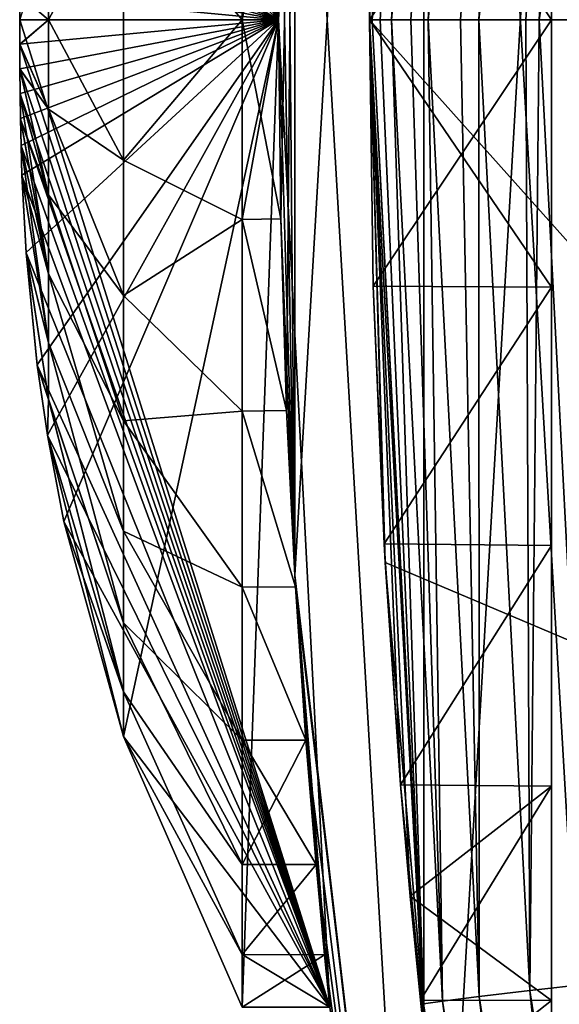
# Model space of a CAD drawing. Header units: metres. Extents: x -27 to 243, y -26 to 26.
# Tile 19 of 88: x -26.96 to -25.48, y -2.71 to 0. Entities that reach past the tile are written whole.
import ezdxf

# ---------------------------------------------------------------- set-up
doc = ezdxf.new("R2010")
doc.units = ezdxf.units.M
doc.layers.add('solid_ASS_SW0001', color=7, linetype='CONTINUOUS')

msp = doc.modelspace()

# ---------------------------------------------------------------- linework, layer by layer
at = {"layer": 'solid_ASS_SW0001'}
for points in [[(-25.147217, 7.528615, -24), (-25.147223, -7.528595, -24), (-25.851194, -4.558321, -24)], [(-25.147217, 7.528615, -24), (-25.851194, -4.558321, -24), (-25.851192, 4.55833, -24)], [(-25.147217, -7.528615, 74), (-25.147223, 7.528595, 74), (-25.851194, 4.558321, 74)], [(-25.851192, 4.55833, -24), (-25.851194, -4.558321, -24), (-26.205587, -1.526332, -24)], [(-25.851192, 4.55833, -24), (-26.205587, -1.526332, -24), (-26.205587, 1.526336, -24)], [(-25.851192, -4.55833, 74), (-25.851194, 4.558321, 74), (-26.205587, 1.526332, 74)], [(-25.147217, -7.528615, 74), (-25.851194, 4.558321, 74), (-25.851192, -4.55833, 74)], [(-25.5, 3.982937, 93.469055), (-25.5, -3.982937, 92.730942), (-25.5, -3.982931, 93.469109)], [(-25.5, 3.982931, 92.730896), (-25.5, -3.982937, 92.730942), (-25.5, 3.982937, 93.469055)], [(-25.5, 3.982937, 93.469055), (-25.5, -3.982931, 93.469109), (-25.5, 3.847311, 94.194618)], [(-25.5, 3.982931, 92.730896), (-25.5, -3.847311, 92.005379), (-25.5, -3.982937, 92.730942)], [(-25.5, 3.847299, 92.005333), (-25.5, -3.847311, 92.005379), (-25.5, 3.982931, 92.730896)], [(-25.5, 3.847311, 94.194618), (-25.5, -3.982931, 93.469109), (-25.5, -3.847299, 94.194664)], [(-25.5, 3.847311, 94.194618), (-25.5, -3.847299, 94.194664), (-25.5, 3.580655, 94.882942)], [(-25.5, 3.847299, 92.005333), (-25.5, -3.580655, 91.317055), (-25.5, -3.847311, 92.005379)], [(-25.5, 3.580637, 91.317017), (-25.5, -3.580655, 91.317055), (-25.5, 3.847299, 92.005333)], [(-25.5, 3.580655, 94.882942), (-25.5, -3.847299, 94.194664), (-25.5, -3.580637, 94.88298)], [(-25.5, 3.580655, 94.882942), (-25.5, -3.580637, 94.88298), (-25.5, 3.192094, 95.510506)], [(-25.5, 3.580637, 91.317017), (-25.5, -3.192094, 90.689491), (-25.5, -3.580655, 91.317055)], [(-25.5, 3.192065, 90.689453), (-25.5, -3.192094, 90.689491), (-25.5, 3.580637, 91.317017)], [(-25.5, 3.192094, 95.510506), (-25.5, -3.580637, 94.88298), (-25.5, -3.192065, 95.510544)], [(-25.5, 3.192094, 95.510506), (-25.5, -3.192065, 95.510544), (-25.5, 2.694799, 96.056023)], [(-25.5, 3.192065, 90.689453), (-25.5, -2.694799, 90.143982), (-25.5, -3.192094, 90.689491)], [(-25.5, 2.694778, 90.143959), (-25.5, -2.694799, 90.143982), (-25.5, 3.192065, 90.689453)], [(-25.846273, 2.823147, 98.132141), (-26, 0, 97.099998), (-26, 0, 98.117622)], [(-25.846273, 2.823147, 98.132141), (-25.989702, 0.731727, 97.032501), (-26, 0, 97.099998)], [(-25.851673, 2.704111, 98.251274), (-25.846273, 2.823147, 98.132141), (-26, 0, 98.117622)], [(-26.961468, 0.000553, 13.65), (-26.25, 0, 13.65), (-26.109432, 2.712932, 13.65)], [(-26.676016, 1.969225, 14.55), (-26.35, 2.712932, 14.55), (-26.25, 0, 14.55)], [(-26.35, 2.712932, 14.55), (-26.109432, 2.712932, 14.55), (-26.25, 0, 14.55)], [(-26.25, 0, 13.65), (-26.25, 0, 14.55), (-26.109432, 2.712932, 14.55)], [(-26.25, 0, 13.65), (-26.109432, 2.712932, 14.55), (-26.109432, 2.712932, 13.65)], [(-25.851673, 2.704111, 98.251274), (-26, 0, 98.117622), (-25.992531, 0, 98.239624)], [(-25.799517, 2.696368, 98.471954), (-25.851673, 2.704111, 98.251274), (-25.992531, 0, 98.239624)], [(-25.799517, 2.696368, 98.471954), (-25.992531, 0, 98.239624), (-25.971146, 0, 98.35611)], [(-25.799517, 2.696368, 98.471954), (-25.971146, 0, 98.35611), (-25.939762, 0, 98.45945)], [(-25.699221, 2.68377, 98.675064), (-25.799517, 2.696368, 98.471954), (-25.939762, 0, 98.45945)], [(-25.699221, 2.68377, 98.675064), (-25.939762, 0, 98.45945), (-25.886225, 0, 98.580879)], [(-25.699221, 2.68377, 98.675064), (-25.886225, 0, 98.580879), (-25.83897, 0, 98.661797)], [(-25.56004, 2.667434, 98.846161), (-25.699221, 2.68377, 98.675064), (-25.83897, 0, 98.661797)], [(-25.5, 2.694799, 96.056023), (-25.5, -3.192065, 95.510544), (-25.5, -2.694778, 96.056038)], [(-25.5, 2.694799, 96.056023), (-25.5, -2.694778, 96.056038), (-25.5, 2.105714, 96.500877)], [(-25.5, 2.694778, 90.143959), (-25.5, -2.105714, 89.699127), (-25.5, -2.694799, 90.143982)], [(-25.5, 2.105695, 89.699112), (-25.5, -2.105714, 89.699127), (-25.5, 2.694778, 90.143959)], [(-25.56004, 2.667434, 98.846161), (-25.83897, 0, 98.661797), (-25.750257, 0, 98.778763)], [(-25.56004, 2.667434, 98.846161), (-25.750257, 0, 98.778763), (-25.699369, 0, 98.832382)], [(-25.395807, 2.648897, 98.976646), (-25.56004, 2.667434, 98.846161), (-25.699369, 0, 98.832382)], [(-25.395807, 2.648897, 98.976646), (-25.699369, 0, 98.832382), (-25.570875, 0, 98.93866)], [(-25.395807, 2.648897, 98.976646), (-25.570875, 0, 98.93866), (-25.534241, 0, 98.962952)], [(-25.320784, 1.383675, 99.054779), (-25.395807, 2.648897, 98.976646), (-25.534241, 0, 98.962952)], [(-23.882702, 2.369939, 87.037224), (-24, 0, 87.091919), (-25.96196, 1.405772, 88.006798)], [(-25.5, 2.105714, 96.500877), (-25.5, -2.694778, 96.056038), (-25.5, -2.105695, 96.500885)], [(-25.5, 2.105714, 96.500877), (-25.5, -2.105695, 96.500885), (-25.5, -1.444989, 96.82988)], [(-25.5, 2.105714, 96.500877), (-25.5, -1.444989, 96.82988), (-25.5, 1.445, 96.82988)], [(-25.5, 1.444989, 89.370117), (-25.5, -2.105714, 89.699127), (-25.5, 2.105695, 89.699112)], [(-26.840368, 1.378576, 14.55), (-26.676016, 1.969225, 14.55), (-26.25, 0, 14.55)], [(-26.25, 0, 16.85), (-26.244287, -0.547528, 16.794943), (-26.205587, 1.526332, 74)], [(-26.244287, 0.547528, 16.794943), (-26.25, 0, 16.85), (-26.205587, 1.526332, 74)], [(-26.244287, -0.547528, 16.794943), (-26.228027, -1.073786, 16.631697), (-26.205587, 1.526332, 74)], [(-26.228027, 1.073786, 11.568304), (-26.205587, 1.526336, -24), (-26.205587, -1.526332, -24)], [(-26.228027, -1.073786, 16.631697), (-26.205587, -1.526336, 74), (-26.205587, 1.526332, 74)], [(-25.851192, -4.55833, 74), (-26.205587, 1.526332, 74), (-26.205587, -1.526336, 74)], [(-25.5, 1.445, 96.82988), (-25.5, -1.444989, 96.82988), (-25.5, -0.734972, 97.031898)], [(-25.5, 1.445, 96.82988), (-25.5, -0.734972, 97.031898), (-25.5, 0.734975, 97.031898)], [(-25.5, 1.444989, 89.370117), (-25.5, -1.445, 89.370125), (-25.5, -2.105714, 89.699127)], [(-25.5, 0.734972, 89.168106), (-25.5, -1.445, 89.370125), (-25.5, 1.444989, 89.370117)], [(-25.96196, 1.405772, 88.006798), (-26, 0, 88.024536), (-25.989702, 0.731722, 89.167496)], [(-24, 0, 87.091919), (-26, 0, 88.024536), (-25.96196, 1.405772, 88.006798)], [(-25.320784, 1.383675, 99.054779), (-25.534241, 0, 98.962952), (-25.35837, 0, 99.051201)], [(-26.840368, 1.378576, 14.55), (-26.25, 0, 14.55), (-26.885277, 1.141889, 14.55)], [(-26.913507, 0.948583, 14.55), (-26.885277, 1.141889, 14.55), (-26.25, 0, 14.55)], [(-26.244287, 0.547528, 11.405058), (-26.228027, 1.073786, 11.568304), (-26.205587, -1.526332, -24)], [(-26.913507, 0.948583, 14.55), (-26.25, 0, 14.55), (-26.943928, 0.639521, 14.55)], [(-25.5, 0.734972, 89.168106), (-26, 0, 89.099998), (-25.5, 0, 89.099998)], [(-25.5, 0.734972, 89.168106), (-25.989702, 0.731722, 89.167496), (-26, 0, 89.099998)], [(-25.989702, 0.731727, 97.032501), (-25.5, 0, 97.099998), (-26, 0, 97.099998)], [(-25.989702, 0.731722, 89.167496), (-26, 0, 88.024536), (-26, 0, 89.099998)], [(-25.5, 0.734975, 97.031898), (-25.5, 0, 97.099998), (-25.989702, 0.731727, 97.032501)], [(-25.5, 0.734975, 97.031898), (-25.5, -0.734972, 97.031898), (-25.5, 0, 97.099998)], [(-25.5, 0.734972, 89.168106), (-25.5, 0, 89.099998), (-25.5, -0.734975, 89.168106)], [(-25.5, 0.734972, 89.168106), (-25.5, -0.734975, 89.168106), (-25.5, -1.445, 89.370125)], [(-26.943928, 0.639521, 14.55), (-26.25, 0, 14.55), (-26.955238, 0.426925, 14.55)], [(-26.35, 0.548811, 11.405319), (-26.35, -0.000023, 11.35), (-26.676023, 0.386125, 12.117064)], [(-26.676023, 0.386073, 16.082947), (-26.35, 0, 16.85), (-26.35, 0.548811, 16.794682)], [(-26.35, 0.548811, 16.794682), (-26.35, 0, 16.85), (-26.244287, 0.547528, 16.794943)], [(-26.35, 0.548811, 11.405319), (-26.244287, 0.547528, 11.405058), (-26.25, 0, 11.35)], [(-26.35, 0.548811, 11.405319), (-26.25, 0, 11.35), (-26.35, -0.000023, 11.35)], [(-26.35, 0, 16.85), (-26.25, 0, 16.85), (-26.244287, 0.547528, 16.794943)], [(-26.25, 0, 11.35), (-26.244287, 0.547528, 11.405058), (-26.205587, -1.526332, -24)], [(-26.955238, 0.426925, 14.55), (-26.25, 0, 14.55), (-26.9578, 0.345302, 14.55)], [(-26.881868, -0.000026, 15.346158), (-26.676023, -0.000026, 16.12018), (-26.676023, 0.386073, 16.082947)], [(-26.881868, 0.245533, 15.32173), (-26.881868, -0.000026, 15.346158), (-26.676023, 0.386073, 16.082947)], [(-26.35, -0.000023, 11.35), (-26.676023, 0.000026, 12.079819), (-26.676023, 0.386125, 12.117064)], [(-26.676023, 0.386073, 16.082947), (-26.676023, -0.000026, 16.12018), (-26.35, 0, 16.85)], [(-26.9578, 0.345302, 14.55), (-26.25, 0, 14.55), (-26.959415, 0.271818, 14.55)], [(-26.959415, 0.271818, 14.55), (-26.25, 0, 14.55), (-26.960426, 0.202672, 14.55)], [(-26.961369, 0.067473, 14.55), (-26.881868, -0.000026, 15.346158), (-26.881868, 0.245533, 15.32173)], [(-26.960426, 0.202672, 14.55), (-26.25, 0, 14.55), (-26.961042, 0.135067, 14.55)], [(-26.961042, 0.135067, 14.55), (-26.25, 0, 14.55), (-26.961369, 0.067473, 14.55)], [(-26.961369, 0.067473, 14.55), (-26.25, 0, 14.55), (-26.961468, -0.00055, 14.55)], [(-26.961369, 0.067473, 14.55), (-26.961468, -0.00055, 14.55), (-26.881868, -0.000026, 15.346158)], [(-26.961369, -0.06747, 13.65), (-26.25, 0, 13.65), (-26.961468, 0.000553, 13.65)], [(-26.961369, -0.06747, 13.65), (-26.961468, 0.000553, 13.65), (-26.881868, 0.000026, 12.853842)], [(-26.961468, -0.00055, 14.55), (-26.25, 0, 14.55), (-26.109432, -2.712932, 14.55)], [(-26.961369, -0.06747, 13.65), (-26.881868, 0.000026, 12.853842), (-26.881868, -0.245533, 12.87827)], [(-26.961042, -0.135064, 13.65), (-26.25, 0, 13.65), (-26.961369, -0.06747, 13.65)], [(-26.960428, -0.202668, 13.65), (-26.25, 0, 13.65), (-26.961042, -0.135064, 13.65)], [(-26.959415, -0.271814, 13.65), (-26.25, 0, 13.65), (-26.960428, -0.202668, 13.65)], [(-26.9578, -0.345298, 13.65), (-26.25, 0, 13.65), (-26.959415, -0.271814, 13.65)], [(-26.955238, -0.42692, 13.65), (-26.25, 0, 13.65), (-26.9578, -0.345298, 13.65)], [(-26.943928, -0.639517, 13.65), (-26.25, 0, 13.65), (-26.955238, -0.42692, 13.65)], [(-26.913507, -0.94858, 13.65), (-26.25, 0, 13.65), (-26.943928, -0.639517, 13.65)], [(-26.913507, -0.94858, 13.65), (-26.885277, -1.141889, 13.65), (-26.25, 0, 13.65)], [(-26.840368, -1.378575, 13.65), (-26.25, 0, 13.65), (-26.885277, -1.141889, 13.65)], [(-26.881868, 0.000026, 12.853842), (-26.676023, 0.000026, 12.079819), (-26.676023, -0.386073, 12.117053)], [(-26.881868, -0.245533, 12.87827), (-26.881868, 0.000026, 12.853842), (-26.676023, -0.386073, 12.117053)], [(-26.840368, -1.378575, 13.65), (-26.676016, -1.969225, 13.65), (-26.25, 0, 13.65)], [(-26.35, -0.000023, 11.35), (-26.676023, -0.386073, 12.117053), (-26.676023, 0.000026, 12.079819)], [(-26.676023, -0.386125, 16.082937), (-26.35, -0.548811, 16.794682), (-26.35, 0, 16.85)], [(-26.676023, -0.000026, 16.12018), (-26.676023, -0.386125, 16.082937), (-26.35, 0, 16.85)], [(-26.35, -2.712932, 13.65), (-26.25, 0, 13.65), (-26.676016, -1.969225, 13.65)], [(-26.35, -0.548811, 16.794682), (-26.244287, -0.547528, 16.794943), (-26.25, 0, 16.85)], [(-26.35, 0, 16.85), (-26.35, -0.548811, 16.794682), (-26.25, 0, 16.85)], [(-26.35, -0.000023, 11.35), (-26.25, 0, 11.35), (-26.244287, -0.547528, 11.405058)], [(-26.35, -2.712932, 13.65), (-26.109432, -2.712932, 13.65), (-26.25, 0, 13.65)], [(-26.244287, -0.547528, 11.405058), (-26.25, 0, 11.35), (-26.205587, -1.526332, -24)], [(-26.109432, -2.712932, 13.65), (-26.109432, -2.712932, 14.55), (-26.25, 0, 14.55)], [(-26.25, 0, 13.65), (-26.109432, -2.712932, 13.65), (-26.25, 0, 14.55)], [(-25.989702, -0.731722, 97.032501), (-26, 0, 98.117622), (-26, 0, 97.099998)], [(-25.5, -0.734972, 97.031898), (-25.989702, -0.731722, 97.032501), (-26, 0, 97.099998)], [(-25.5, 0, 97.099998), (-25.5, -0.734972, 97.031898), (-26, 0, 97.099998)], [(-25.888205, -2.408452, 96.29364), (-25.846292, -2.822979, 98.132133), (-26, 0, 98.117622)], [(-25.992531, 0, 98.239624), (-26, 0, 98.117622), (-25.846292, -2.822979, 98.132133)], [(-25.914867, -2.102337, 96.502968), (-25.888205, -2.408452, 96.29364), (-26, 0, 98.117622)], [(-25.960072, -1.440407, 96.83165), (-25.914867, -2.102337, 96.502968), (-26, 0, 98.117622)], [(-25.989702, -0.731722, 97.032501), (-25.960072, -1.440407, 96.83165), (-26, 0, 98.117622)], [(-26, 0, 89.099998), (-26, 0, 88.024536), (-25.957159, -1.49174, 88.004562)], [(-23.882708, -2.369869, 87.037231), (-25.957159, -1.49174, 88.004562), (-26, 0, 88.024536)], [(-25.989702, -0.731726, 89.167496), (-26, 0, 89.099998), (-25.957159, -1.49174, 88.004562)], [(-24, 0, 87.091919), (-23.882708, -2.369869, 87.037231), (-26, 0, 88.024536)], [(-25.5, 0, 89.099998), (-26, 0, 89.099998), (-25.989702, -0.731726, 89.167496)], [(-25.851665, -2.704158, 98.251274), (-25.992531, 0, 98.239624), (-25.846292, -2.822979, 98.132133)], [(-25.971146, 0, 98.35611), (-25.992531, 0, 98.239624), (-25.851665, -2.704158, 98.251274)], [(-25.939762, 0, 98.45945), (-25.971146, 0, 98.35611), (-25.851665, -2.704158, 98.251274)], [(-25.799509, -2.696415, 98.471954), (-25.939762, 0, 98.45945), (-25.851665, -2.704158, 98.251274)], [(-25.886225, 0, 98.580879), (-25.939762, 0, 98.45945), (-25.799509, -2.696415, 98.471954)], [(-25.83897, 0, 98.661797), (-25.886225, 0, 98.580879), (-25.799509, -2.696415, 98.471954)], [(-25.699213, -2.683817, 98.675064), (-25.83897, 0, 98.661797), (-25.799509, -2.696415, 98.471954)], [(-25.750257, 0, 98.778763), (-25.83897, 0, 98.661797), (-25.699213, -2.683817, 98.675064)], [(-25.699369, 0, 98.832382), (-25.750257, 0, 98.778763), (-25.699213, -2.683817, 98.675064)], [(-25.560032, -2.667481, 98.846161), (-25.699369, 0, 98.832382), (-25.699213, -2.683817, 98.675064)], [(-25.570875, 0, 98.93866), (-25.699369, 0, 98.832382), (-25.560032, -2.667481, 98.846161)], [(-25.534241, 0, 98.962952), (-25.570875, 0, 98.93866), (-25.560032, -2.667481, 98.846161)], [(-25.3958, -2.648943, 98.976646), (-25.534241, 0, 98.962952), (-25.560032, -2.667481, 98.846161)], [(-25.35837, 0, 99.051201), (-25.534241, 0, 98.962952), (-25.3958, -2.648943, 98.976646)], [(-26.961468, -0.00055, 14.55), (-26.961365, -0.06857, 14.55), (-26.881868, -0.000026, 15.346158)], [(-26.961468, -0.00055, 14.55), (-26.109432, -2.712932, 14.55), (-26.961365, -0.06857, 14.55)], [(-26.961365, -0.06857, 14.55), (-26.881868, -0.245585, 15.32172), (-26.881868, -0.000026, 15.346158)], [(-26.881868, -0.000026, 15.346158), (-26.676023, -0.386125, 16.082937), (-26.676023, -0.000026, 16.12018)], [(-26.881868, -0.000026, 15.346158), (-26.881868, -0.245585, 15.32172), (-26.676023, -0.386125, 16.082937)], [(-26.35, -0.000023, 11.35), (-26.35, -0.548811, 11.405319), (-26.676023, -0.386073, 12.117053)], [(-26.35, -0.000023, 11.35), (-26.244287, -0.547528, 11.405058), (-26.35, -0.548811, 11.405319)], [(-25.5, -0.734975, 89.168106), (-25.5, 0, 89.099998), (-25.989702, -0.731726, 89.167496)], [(-26.961042, -0.135064, 13.65), (-26.961369, -0.06747, 13.65), (-26.881868, -0.245533, 12.87827)], [(-26.961365, -0.06857, 14.55), (-26.109432, -2.712932, 14.55), (-26.961035, -0.136157, 14.55)], [(-26.961365, -0.06857, 14.55), (-26.961035, -0.136157, 14.55), (-26.881868, -0.245585, 15.32172)], [(-26.961042, -0.135064, 13.65), (-26.881868, -0.245533, 12.87827), (-26.881868, -0.481464, 12.950607)], [(-26.960428, -0.202668, 13.65), (-26.961042, -0.135064, 13.65), (-26.881868, -0.481464, 12.950607)], [(-26.961035, -0.136157, 14.55), (-26.109432, -2.712932, 14.55), (-26.960415, -0.20377, 14.55)], [(-26.961035, -0.136157, 14.55), (-26.881868, -0.481513, 15.249372), (-26.881868, -0.245585, 15.32172)], [(-26.961035, -0.136157, 14.55), (-26.960415, -0.20377, 14.55), (-26.881868, -0.481513, 15.249372)], [(-26.960428, -0.202668, 13.65), (-26.881868, -0.481464, 12.950607), (-26.881868, -0.698515, 13.068018)], [(-26.959415, -0.271814, 13.65), (-26.960428, -0.202668, 13.65), (-26.881868, -0.698515, 13.068018)], [(-26.960415, -0.20377, 14.55), (-26.109432, -2.712932, 14.55), (-26.959394, -0.272963, 14.55)], [(-26.960415, -0.20377, 14.55), (-26.959394, -0.272963, 14.55), (-26.881868, -0.481513, 15.249372)], [(-26.881868, -0.245533, 12.87827), (-26.676023, -0.386073, 12.117053), (-26.676023, -0.75794, 12.227392)], [(-26.881868, -0.481464, 12.950607), (-26.881868, -0.245533, 12.87827), (-26.676023, -0.75794, 12.227392)], [(-26.881868, -0.245585, 15.32172), (-26.676023, -0.757988, 15.972588), (-26.676023, -0.386125, 16.082937)], [(-26.881868, -0.245585, 15.32172), (-26.881868, -0.481513, 15.249372), (-26.676023, -0.757988, 15.972588)], [(-26.9578, -0.345298, 13.65), (-26.959415, -0.271814, 13.65), (-26.881868, -0.698515, 13.068018)], [(-26.959394, -0.272963, 14.55), (-26.109432, -2.712932, 14.55), (-26.957767, -0.346544, 14.55)], [(-26.959394, -0.272963, 14.55), (-26.881868, -0.698558, 15.131953), (-26.881868, -0.481513, 15.249372)], [(-26.959394, -0.272963, 14.55), (-26.957767, -0.346544, 14.55), (-26.881868, -0.698558, 15.131953)], [(-26.9578, -0.345298, 13.65), (-26.881868, -0.698515, 13.068018), (-26.881868, -0.888174, 13.225896)], [(-26.955238, -0.42692, 13.65), (-26.9578, -0.345298, 13.65), (-26.881868, -0.888174, 13.225896)], [(-26.957767, -0.346544, 14.55), (-26.109432, -2.712932, 14.55), (-26.955187, -0.428355, 14.55)], [(-26.957767, -0.346544, 14.55), (-26.955187, -0.428355, 14.55), (-26.881868, -0.698558, 15.131953)], [(-26.35, -0.548811, 11.405319), (-26.676023, -0.75794, 12.227392), (-26.676023, -0.386073, 12.117053)], [(-26.676023, -0.386125, 16.082937), (-26.676023, -0.757988, 15.972588), (-26.35, -0.548811, 16.794682)], [(-26.943928, -0.639517, 13.65), (-26.955238, -0.42692, 13.65), (-26.881868, -0.888174, 13.225896)], [(-26.955187, -0.428355, 14.55), (-26.109432, -2.712932, 14.55), (-26.943834, -0.640844, 14.55)], [(-26.955187, -0.428355, 14.55), (-26.881868, -0.888211, 14.974067), (-26.881868, -0.698558, 15.131953)], [(-26.955187, -0.428355, 14.55), (-26.943834, -0.640844, 14.55), (-26.881868, -0.888211, 14.974067)], [(-26.881868, -0.481464, 12.950607), (-26.676023, -0.75794, 12.227392), (-26.676023, -1.101863, 12.40677)], [(-26.881868, -0.698515, 13.068018), (-26.881868, -0.481464, 12.950607), (-26.676023, -1.101863, 12.40677)], [(-26.881868, -0.481513, 15.249372), (-26.676023, -1.101906, 15.793202), (-26.676023, -0.757988, 15.972588)], [(-26.881868, -0.481513, 15.249372), (-26.881868, -0.698558, 15.131953), (-26.676023, -1.101906, 15.793202)], [(-26.35, -0.548811, 11.405319), (-26.35, -1.075543, 11.56905), (-26.676023, -0.75794, 12.227392)], [(-26.676023, -0.757988, 15.972588), (-26.35, -1.075543, 16.630949), (-26.35, -0.548811, 16.794682)], [(-26.35, -0.548811, 16.794682), (-26.228027, -1.073786, 16.631697), (-26.244287, -0.547528, 16.794943)], [(-26.35, -0.548811, 11.405319), (-26.244287, -0.547528, 11.405058), (-26.228027, -1.073786, 11.568304)], [(-26.35, -0.548811, 16.794682), (-26.35, -1.075543, 16.630949), (-26.228027, -1.073786, 16.631697)], [(-26.35, -0.548811, 11.405319), (-26.228027, -1.073786, 11.568304), (-26.35, -1.075543, 11.56905)], [(-26.228027, -1.073786, 11.568304), (-26.244287, -0.547528, 11.405058), (-26.205587, -1.526332, -24)], [(-26.943928, -0.639517, 13.65), (-26.881868, -0.888174, 13.225896), (-26.881868, -1.043004, 13.418052)], [(-26.913507, -0.94858, 13.65), (-26.943928, -0.639517, 13.65), (-26.881868, -1.043004, 13.418052)], [(-26.943834, -0.640844, 14.55), (-26.109432, -2.712932, 14.55), (-26.913399, -0.94943, 14.55)], [(-26.943834, -0.640844, 14.55), (-26.881868, -1.043033, 14.781904), (-26.881868, -0.888211, 14.974067)], [(-26.943834, -0.640844, 14.55), (-26.913399, -0.94943, 14.55), (-26.881868, -1.043033, 14.781904)], [(-26.881868, -0.698515, 13.068018), (-26.676023, -1.101863, 12.40677), (-26.676023, -1.405163, 12.648571)], [(-26.881868, -0.888174, 13.225896), (-26.881868, -0.698515, 13.068018), (-26.676023, -1.405163, 12.648571)], [(-26.881868, -0.698558, 15.131953), (-26.676023, -1.405201, 15.551393), (-26.676023, -1.101906, 15.793202)], [(-26.881868, -0.698558, 15.131953), (-26.881868, -0.888211, 14.974067), (-26.676023, -1.405201, 15.551393)], [(-25.5, -0.734972, 97.031898), (-25.960072, -1.440407, 96.83165), (-25.989702, -0.731722, 97.032501)], [(-25.960072, -1.440417, 89.368355), (-25.989702, -0.731726, 89.167496), (-25.957159, -1.49174, 88.004562)], [(-25.5, -0.734975, 89.168106), (-25.989702, -0.731726, 89.167496), (-25.960072, -1.440417, 89.368355)], [(-25.5, -0.734972, 97.031898), (-25.5, -1.444989, 96.82988), (-25.960072, -1.440407, 96.83165)], [(-25.5, -1.445, 89.370125), (-25.5, -0.734975, 89.168106), (-25.960072, -1.440417, 89.368355)], [(-26.35, -1.075543, 11.56905), (-26.676023, -1.101863, 12.40677), (-26.676023, -0.75794, 12.227392)], [(-26.676023, -0.757988, 15.972588), (-26.676023, -1.101906, 15.793202), (-26.35, -1.075543, 16.630949)], [(-26.881868, -0.888174, 13.225896), (-26.676023, -1.405163, 12.648571), (-26.676023, -1.65666, 12.943882)], [(-26.881868, -1.043004, 13.418052), (-26.881868, -0.888174, 13.225896), (-26.676023, -1.65666, 12.943882)], [(-26.881868, -0.888211, 14.974067), (-26.676023, -1.65669, 15.256075), (-26.676023, -1.405201, 15.551393)], [(-26.881868, -0.888211, 14.974067), (-26.881868, -1.043033, 14.781904), (-26.676023, -1.65669, 15.256075)], [(-26.913507, -0.94858, 13.65), (-26.881868, -1.043004, 13.418052), (-26.885277, -1.141889, 13.65)], [(-26.913399, -0.94943, 14.55), (-26.109432, -2.712932, 14.55), (-26.885271, -1.14192, 14.55)], [(-26.913399, -0.94943, 14.55), (-26.885271, -1.14192, 14.55), (-26.881868, -1.043033, 14.781904)], [(-26.885277, -1.141889, 13.65), (-26.881868, -1.043004, 13.418052), (-26.676023, -1.84708, 13.281816)], [(-26.881868, -1.043033, 14.781904), (-26.885271, -1.14192, 14.55), (-26.676023, -1.847101, 14.918137)], [(-26.881868, -1.043004, 13.418052), (-26.676023, -1.65666, 12.943882), (-26.676023, -1.84708, 13.281816)], [(-26.881868, -1.043033, 14.781904), (-26.676023, -1.847101, 14.918137), (-26.676023, -1.65669, 15.256075)], [(-26.35, -1.075543, 11.56905), (-26.35, -1.559004, 11.834607), (-26.676023, -1.101863, 12.40677)], [(-26.676023, -1.101906, 15.793202), (-26.35, -1.559004, 16.365393), (-26.35, -1.075543, 16.630949)], [(-26.35, -1.075543, 16.630949), (-26.203735, -1.557757, 16.366251), (-26.228027, -1.073786, 16.631697)], [(-26.35, -1.075543, 11.56905), (-26.228027, -1.073786, 11.568304), (-26.203735, -1.557757, 11.833749)], [(-26.35, -1.075543, 16.630949), (-26.35, -1.559004, 16.365393), (-26.203735, -1.557757, 16.366251)], [(-26.35, -1.075543, 11.56905), (-26.203735, -1.557757, 11.833749), (-26.35, -1.559004, 11.834607)], [(-26.228027, -1.073786, 16.631697), (-26.203735, -1.557757, 16.366251), (-26.205587, -1.526336, 74)], [(-26.203735, -1.557757, 11.833749), (-26.228027, -1.073786, 11.568304), (-26.205587, -1.526332, -24)], [(-26.35, -1.559004, 11.834607), (-26.676023, -1.405163, 12.648571), (-26.676023, -1.101863, 12.40677)], [(-26.676023, -1.101906, 15.793202), (-26.676023, -1.405201, 15.551393), (-26.35, -1.559004, 16.365393)], [(-26.885277, -1.141889, 13.65), (-26.676023, -1.84708, 13.281816), (-26.676016, -1.969225, 13.65)], [(-26.840368, -1.378575, 13.65), (-26.885277, -1.141889, 13.65), (-26.676016, -1.969225, 13.65)], [(-26.885271, -1.14192, 14.55), (-26.109432, -2.712932, 14.55), (-26.840315, -1.378826, 14.55)], [(-26.885271, -1.14192, 14.55), (-26.840315, -1.378826, 14.55), (-26.676023, -1.847101, 14.918137)], [(-26.840315, -1.378826, 14.55), (-26.109432, -2.712932, 14.55), (-26.675972, -1.969344, 14.55)], [(-26.840315, -1.378826, 14.55), (-26.675972, -1.969344, 14.55), (-26.676023, -1.847101, 14.918137)], [(-26.35, -1.979743, 12.191305), (-26.676023, -1.65666, 12.943882), (-26.676023, -1.405163, 12.648571)], [(-26.35, -1.559004, 11.834607), (-26.35, -1.979743, 12.191305), (-26.676023, -1.405163, 12.648571)], [(-26.676023, -1.405201, 15.551393), (-26.35, -1.979743, 16.008696), (-26.35, -1.559004, 16.365393)], [(-26.676023, -1.405201, 15.551393), (-26.676023, -1.65669, 15.256075), (-26.35, -1.979743, 16.008696)], [(-25.5, -1.444989, 96.82988), (-25.914867, -2.102337, 96.502968), (-25.960072, -1.440407, 96.83165)], [(-25.914867, -2.102349, 89.697044), (-25.960072, -1.440417, 89.368355), (-25.957159, -1.49174, 88.004562)], [(-25.5, -1.445, 89.370125), (-25.960072, -1.440417, 89.368355), (-25.914867, -2.102349, 89.697044)], [(-25.5, -1.444989, 96.82988), (-25.5, -2.105695, 96.500885), (-25.914867, -2.102337, 96.502968)], [(-25.5, -2.105714, 89.699127), (-25.5, -1.445, 89.370125), (-25.914867, -2.102349, 89.697044)], [(-25.914867, -2.102349, 89.697044), (-25.957159, -1.49174, 88.004562), (-25.828938, -2.978307, 87.944771)], [(-23.882708, -2.369869, 87.037231), (-25.828938, -2.978307, 87.944771), (-25.957159, -1.49174, 88.004562)], [(-26.203735, -1.557757, 11.833749), (-26.205587, -1.526332, -24), (-25.851194, -4.558321, -24)], [(-25.851194, -4.558321, -24), (-25.851192, -4.55833, 74), (-26.205587, -1.526336, 74)], [(-26.109432, -2.712932, 14.55), (-25.851194, -4.558321, -24), (-26.205587, -1.526336, 74)], [(-26.124004, -2.568831, 15.081635), (-26.109432, -2.712932, 14.55), (-26.205587, -1.526336, 74)], [(-26.147175, -2.321132, 15.574737), (-26.124004, -2.568831, 15.081635), (-26.205587, -1.526336, 74)], [(-26.175259, -1.979435, 16.009014), (-26.147175, -2.321132, 15.574737), (-26.205587, -1.526336, 74)], [(-26.203735, -1.557757, 16.366251), (-26.175259, -1.979435, 16.009014), (-26.205587, -1.526336, 74)], [(-26.35, -1.559004, 16.365393), (-26.175259, -1.979435, 16.009014), (-26.203735, -1.557757, 16.366251)], [(-26.35, -1.559004, 11.834607), (-26.203735, -1.557757, 11.833749), (-26.175259, -1.979435, 12.190986)], [(-26.35, -1.559004, 16.365393), (-26.35, -1.979743, 16.008696), (-26.175259, -1.979435, 16.009014)], [(-26.35, -1.559004, 11.834607), (-26.175259, -1.979435, 12.190986), (-26.35, -1.979743, 12.191305)], [(-26.175259, -1.979435, 12.190986), (-26.203735, -1.557757, 11.833749), (-25.851194, -4.558321, -24)], [(-26.35, -2.320834, 12.624794), (-26.676023, -1.84708, 13.281816), (-26.676023, -1.65666, 12.943882)], [(-26.35, -1.979743, 12.191305), (-26.35, -2.320834, 12.624794), (-26.676023, -1.65666, 12.943882)], [(-26.676023, -1.65669, 15.256075), (-26.35, -2.320834, 15.575206), (-26.35, -1.979743, 16.008696)], [(-26.676023, -1.65669, 15.256075), (-26.676023, -1.847101, 14.918137), (-26.35, -2.320834, 15.575206)], [(-26.35, -2.568552, 13.117636), (-26.676016, -1.969225, 13.65), (-26.676023, -1.84708, 13.281816)], [(-26.35, -2.320834, 12.624794), (-26.35, -2.568552, 13.117636), (-26.676023, -1.84708, 13.281816)], [(-26.676023, -1.847101, 14.918137), (-26.35, -2.568552, 15.082365), (-26.35, -2.320834, 15.575206)], [(-26.676023, -1.847101, 14.918137), (-26.675972, -1.969344, 14.55), (-26.35, -2.568552, 15.082365)], [(-26.35, -2.568552, 13.117636), (-26.35, -2.712932, 13.65), (-26.676016, -1.969225, 13.65)], [(-26.675972, -1.969344, 14.55), (-26.109432, -2.712932, 14.55), (-26.35, -2.712932, 14.55)], [(-26.675972, -1.969344, 14.55), (-26.35, -2.712932, 14.55), (-26.35, -2.568552, 15.082365)], [(-26.35, -2.320834, 15.575206), (-26.147175, -2.321132, 15.574737), (-26.175259, -1.979435, 16.009014)], [(-26.35, -1.979743, 16.008696), (-26.35, -2.320834, 15.575206), (-26.175259, -1.979435, 16.009014)], [(-26.35, -1.979743, 12.191305), (-26.175259, -1.979435, 12.190986), (-26.147175, -2.321132, 12.625264)], [(-26.35, -1.979743, 12.191305), (-26.147175, -2.321132, 12.625264), (-26.35, -2.320834, 12.624794)], [(-26.147175, -2.321132, 12.625264), (-26.175259, -1.979435, 12.190986), (-25.851194, -4.558321, -24)], [(-25.5, -2.105695, 96.500885), (-25.888205, -2.408452, 96.29364), (-25.914867, -2.102337, 96.502968)], [(-25.888205, -2.408464, 89.906364), (-25.914867, -2.102349, 89.697044), (-25.828938, -2.978307, 87.944771)], [(-25.5, -2.105714, 89.699127), (-25.914867, -2.102349, 89.697044), (-25.888205, -2.408464, 89.906364)], [(-25.5, -2.105695, 96.500885), (-25.5, -2.694778, 96.056038), (-25.888205, -2.408452, 96.29364)], [(-25.5, -2.105714, 89.699127), (-25.888205, -2.408464, 89.906364), (-25.860043, -2.694147, 90.143387)], [(-25.5, -2.694799, 90.143982), (-25.5, -2.105714, 89.699127), (-25.860043, -2.694147, 90.143387)], [(-26.35, -2.320834, 15.575206), (-26.35, -2.568552, 15.082365), (-26.147175, -2.321132, 15.574737)], [(-26.35, -2.320834, 12.624794), (-26.147175, -2.321132, 12.625264), (-26.35, -2.568552, 13.117636)], [(-26.35, -2.568552, 15.082365), (-26.124004, -2.568831, 15.081635), (-26.147175, -2.321132, 15.574737)], [(-26.35, -2.568552, 13.117636), (-26.147175, -2.321132, 12.625264), (-26.124004, -2.568831, 13.118364)], [(-26.124004, -2.568831, 13.118364), (-26.147175, -2.321132, 12.625264), (-25.851194, -4.558321, -24)], [(-23.882708, -2.369869, 87.037231), (-23.533428, -4.709342, 86.874359), (-25.828938, -2.978307, 87.944771)], [(-25.888205, -2.408452, 96.29364), (-25.860043, -2.694139, 96.056625), (-25.846292, -2.822979, 98.132133)], [(-25.5, -2.694778, 96.056038), (-25.860043, -2.694139, 96.056625), (-25.888205, -2.408452, 96.29364)], [(-25.860043, -2.694147, 90.143387), (-25.888205, -2.408464, 89.906364), (-25.828938, -2.978307, 87.944771)], [(-26.35, -2.568552, 15.082365), (-26.35, -2.712932, 14.55), (-26.124004, -2.568831, 15.081635)], [(-26.35, -2.568552, 13.117636), (-26.124004, -2.568831, 13.118364), (-26.109432, -2.712932, 13.65)], [(-26.35, -2.568552, 13.117636), (-26.109432, -2.712932, 13.65), (-26.35, -2.712932, 13.65)], [(-26.35, -2.712932, 14.55), (-26.109432, -2.712932, 14.55), (-26.124004, -2.568831, 15.081635)], [(-26.109432, -2.712932, 13.65), (-26.124004, -2.568831, 13.118364), (-25.851194, -4.558321, -24)], [(-25.3958, -2.648943, 98.976646), (-25.560032, -2.667481, 98.846161), (-25.146944, -5.306162, 98.885292)], [(-25.560032, -2.667481, 98.846161), (-25.699213, -2.683817, 98.675064), (-25.282854, -5.338669, 98.713875)], [(-25.146944, -5.306162, 98.885292), (-25.560032, -2.667481, 98.846161), (-25.282854, -5.338669, 98.713875)], [(-25.860043, -2.694139, 96.056625), (-25.831333, -2.95669, 95.794067), (-25.846292, -2.822979, 98.132133)], [(-25.5, -2.694778, 96.056038), (-25.831333, -2.95669, 95.794067), (-25.860043, -2.694139, 96.056625)], [(-25.831331, -2.956697, 90.405945), (-25.860043, -2.694147, 90.143387), (-25.828938, -2.978307, 87.944771)], [(-25.5, -2.694799, 90.143982), (-25.860043, -2.694147, 90.143387), (-25.831331, -2.956697, 90.405945)], [(-25.799509, -2.696415, 98.471954), (-25.851665, -2.704158, 98.251274), (-25.430344, -5.379147, 98.289772)], [(-25.430344, -5.379147, 98.289772), (-25.851665, -2.704158, 98.251274), (-25.846292, -2.822979, 98.132133)], [(-25.5, -2.694778, 96.056038), (-25.5, -3.192065, 95.510544), (-25.831333, -2.95669, 95.794067)], [(-25.5, -3.192094, 90.689491), (-25.5, -2.694799, 90.143982), (-25.831331, -2.956697, 90.405945)], [(-25.699213, -2.683817, 98.675064), (-25.799509, -2.696415, 98.471954), (-25.380327, -5.363739, 98.510544)], [(-25.380327, -5.363739, 98.510544), (-25.799509, -2.696415, 98.471954), (-25.430344, -5.379147, 98.289772)], [(-25.282854, -5.338669, 98.713875), (-25.699213, -2.683817, 98.675064), (-25.380327, -5.363739, 98.510544)]]:
    msp.add_3dface(points, dxfattribs=at)

doc.saveas('drawing.dxf')
